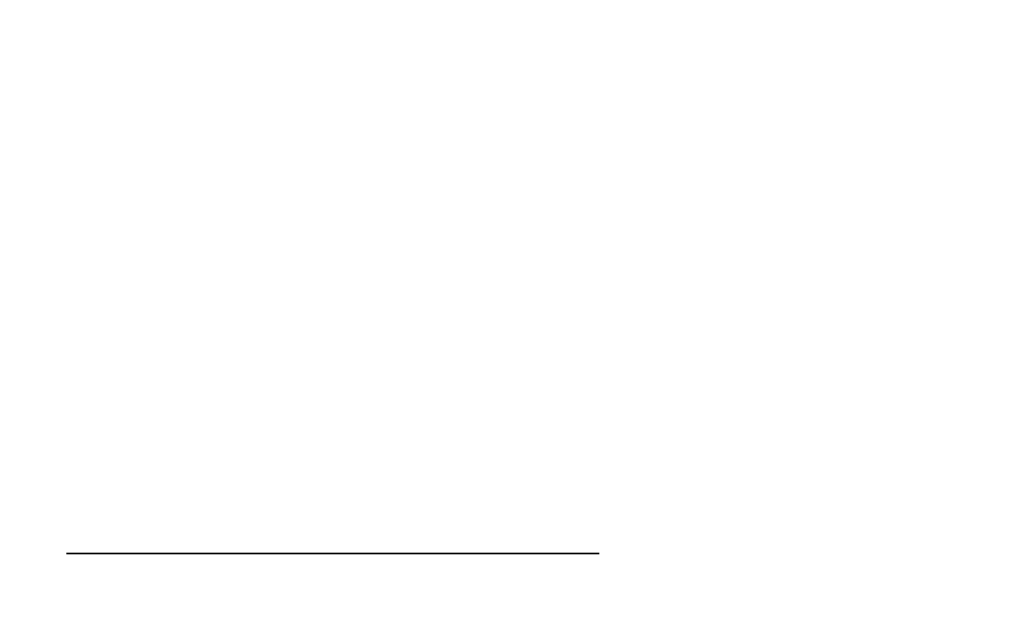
# Model space of a CAD drawing. Extents: x 413.3 to 457.5, y 5047.8 to 5050.
# Tile 172 of 256: x 423.4224 to 423.452, y 5047.8831 to 5047.9006. Entities that reach past the tile are written whole.
import ezdxf

# ---------------------------------------------------------------- set-up
doc = ezdxf.new("R2010")
doc.units = 0
doc.header["$LTSCALE"] = 150
doc.header["$MEASUREMENT"] = 0
doc.layers.add('3DFACE_BOLT', color=7, linetype='CONTINUOUS')
doc.layers.add('3DFACE_SHAPE', color=7, linetype='CONTINUOUS')

msp = doc.modelspace()

# ---------------------------------------------------------------- linework, layer by layer
at = {"layer": '3DFACE_BOLT', "color": 1}
for points, invisible_edges in [([(423.423839, 5047.934559, -0.135), (423.424231, 5047.934559, -0.137472), (423.423839, 5047.884559, -0.135)], 14), ([(423.423839, 5047.884559, -0.135), (423.424231, 5047.934559, -0.137472), (423.424231, 5047.884559, -0.137472)], 3), ([(423.424231, 5047.934559, -0.132528), (423.423839, 5047.934559, -0.135), (423.424231, 5047.884559, -0.132528)], 14), ([(423.424231, 5047.884559, -0.132528), (423.423839, 5047.934559, -0.135), (423.423839, 5047.884559, -0.135)], 3), ([(423.423839, 5047.934559, -0.065), (423.424231, 5047.934559, -0.067472), (423.423839, 5047.884559, -0.065)], 14), ([(423.423839, 5047.884559, -0.065), (423.424231, 5047.934559, -0.067472), (423.424231, 5047.884559, -0.067472)], 3), ([(423.424231, 5047.934559, -0.062528), (423.423839, 5047.934559, -0.065), (423.424231, 5047.884559, -0.062528)], 14), ([(423.424231, 5047.884559, -0.062528), (423.423839, 5047.934559, -0.065), (423.423839, 5047.884559, -0.065)], 3), ([(423.424231, 5047.934559, -0.137472), (423.425367, 5047.934559, -0.139702), (423.424231, 5047.884559, -0.137472)], 14), ([(423.424231, 5047.884559, -0.137472), (423.425367, 5047.934559, -0.139702), (423.425367, 5047.884559, -0.139702)], 3), ([(423.425367, 5047.934559, -0.130298), (423.424231, 5047.934559, -0.132528), (423.425367, 5047.884559, -0.130298)], 14), ([(423.425367, 5047.884559, -0.130298), (423.424231, 5047.934559, -0.132528), (423.424231, 5047.884559, -0.132528)], 3), ([(423.424231, 5047.934559, -0.067472), (423.425367, 5047.934559, -0.069702), (423.424231, 5047.884559, -0.067472)], 14), ([(423.424231, 5047.884559, -0.067472), (423.425367, 5047.934559, -0.069702), (423.425367, 5047.884559, -0.069702)], 3), ([(423.425367, 5047.934559, -0.060298), (423.424231, 5047.934559, -0.062528), (423.425367, 5047.884559, -0.060298)], 14), ([(423.425367, 5047.884559, -0.060298), (423.424231, 5047.934559, -0.062528), (423.424231, 5047.884559, -0.062528)], 3), ([(423.425367, 5047.934559, -0.139702), (423.427137, 5047.934559, -0.141472), (423.425367, 5047.884559, -0.139702)], 14), ([(423.425367, 5047.884559, -0.139702), (423.427137, 5047.934559, -0.141472), (423.427137, 5047.884559, -0.141472)], 3), ([(423.427137, 5047.934559, -0.128528), (423.425367, 5047.934559, -0.130298), (423.427137, 5047.884559, -0.128528)], 14), ([(423.427137, 5047.884559, -0.128528), (423.425367, 5047.934559, -0.130298), (423.425367, 5047.884559, -0.130298)], 3), ([(423.425367, 5047.934559, -0.069702), (423.427137, 5047.934559, -0.071472), (423.425367, 5047.884559, -0.069702)], 14), ([(423.425367, 5047.884559, -0.069702), (423.427137, 5047.934559, -0.071472), (423.427137, 5047.884559, -0.071472)], 3), ([(423.427137, 5047.934559, -0.058528), (423.425367, 5047.934559, -0.060298), (423.427137, 5047.884559, -0.058528)], 14), ([(423.427137, 5047.884559, -0.058528), (423.425367, 5047.934559, -0.060298), (423.425367, 5047.884559, -0.060298)], 3), ([(423.427137, 5047.934559, -0.141472), (423.429367, 5047.934559, -0.142608), (423.427137, 5047.884559, -0.141472)], 14), ([(423.427137, 5047.884559, -0.141472), (423.429367, 5047.934559, -0.142608), (423.429367, 5047.884559, -0.142608)], 3), ([(423.429367, 5047.934559, -0.127392), (423.427137, 5047.934559, -0.128528), (423.429367, 5047.884559, -0.127392)], 14), ([(423.429367, 5047.884559, -0.127392), (423.427137, 5047.934559, -0.128528), (423.427137, 5047.884559, -0.128528)], 3), ([(423.427137, 5047.934559, -0.071472), (423.429367, 5047.934559, -0.072608), (423.427137, 5047.884559, -0.071472)], 14), ([(423.427137, 5047.884559, -0.071472), (423.429367, 5047.934559, -0.072608), (423.429367, 5047.884559, -0.072608)], 3), ([(423.429367, 5047.934559, -0.057392), (423.427137, 5047.934559, -0.058528), (423.429367, 5047.884559, -0.057392)], 14), ([(423.429367, 5047.884559, -0.057392), (423.427137, 5047.934559, -0.058528), (423.427137, 5047.884559, -0.058528)], 3), ([(423.429367, 5047.934559, -0.142608), (423.431839, 5047.934559, -0.143), (423.429367, 5047.884559, -0.142608)], 14), ([(423.429367, 5047.884559, -0.142608), (423.431839, 5047.934559, -0.143), (423.431839, 5047.884559, -0.143)], 3), ([(423.431839, 5047.934559, -0.127), (423.429367, 5047.934559, -0.127392), (423.431839, 5047.884559, -0.127)], 14), ([(423.431839, 5047.884559, -0.127), (423.429367, 5047.934559, -0.127392), (423.429367, 5047.884559, -0.127392)], 3), ([(423.429367, 5047.934559, -0.072608), (423.431839, 5047.934559, -0.073), (423.429367, 5047.884559, -0.072608)], 14), ([(423.429367, 5047.884559, -0.072608), (423.431839, 5047.934559, -0.073), (423.431839, 5047.884559, -0.073)], 3), ([(423.431839, 5047.934559, -0.057), (423.429367, 5047.934559, -0.057392), (423.431839, 5047.884559, -0.057)], 14), ([(423.431839, 5047.884559, -0.057), (423.429367, 5047.934559, -0.057392), (423.429367, 5047.884559, -0.057392)], 3), ([(423.431839, 5047.934559, -0.143), (423.434312, 5047.934559, -0.142608), (423.431839, 5047.884559, -0.143)], 14), ([(423.431839, 5047.884559, -0.143), (423.434312, 5047.934559, -0.142608), (423.434312, 5047.884559, -0.142608)], 3), ([(423.434312, 5047.934559, -0.127392), (423.431839, 5047.934559, -0.127), (423.434312, 5047.884559, -0.127392)], 14), ([(423.434312, 5047.884559, -0.127392), (423.431839, 5047.934559, -0.127), (423.431839, 5047.884559, -0.127)], 3), ([(423.431839, 5047.934559, -0.073), (423.434312, 5047.934559, -0.072608), (423.431839, 5047.884559, -0.073)], 14), ([(423.431839, 5047.884559, -0.073), (423.434312, 5047.934559, -0.072608), (423.434312, 5047.884559, -0.072608)], 3), ([(423.434312, 5047.934559, -0.057392), (423.431839, 5047.934559, -0.057), (423.434312, 5047.884559, -0.057392)], 14), ([(423.434312, 5047.884559, -0.057392), (423.431839, 5047.934559, -0.057), (423.431839, 5047.884559, -0.057)], 3), ([(423.434312, 5047.934559, -0.142608), (423.436542, 5047.934559, -0.141472), (423.434312, 5047.884559, -0.142608)], 14), ([(423.434312, 5047.884559, -0.142608), (423.436542, 5047.934559, -0.141472), (423.436542, 5047.884559, -0.141472)], 3), ([(423.436542, 5047.934559, -0.128528), (423.434312, 5047.934559, -0.127392), (423.436542, 5047.884559, -0.128528)], 14), ([(423.436542, 5047.884559, -0.128528), (423.434312, 5047.934559, -0.127392), (423.434312, 5047.884559, -0.127392)], 3), ([(423.434312, 5047.934559, -0.072608), (423.436542, 5047.934559, -0.071472), (423.434312, 5047.884559, -0.072608)], 14), ([(423.434312, 5047.884559, -0.072608), (423.436542, 5047.934559, -0.071472), (423.436542, 5047.884559, -0.071472)], 3), ([(423.436542, 5047.934559, -0.058528), (423.434312, 5047.934559, -0.057392), (423.436542, 5047.884559, -0.058528)], 14), ([(423.436542, 5047.884559, -0.058528), (423.434312, 5047.934559, -0.057392), (423.434312, 5047.884559, -0.057392)], 3), ([(423.436542, 5047.934559, -0.141472), (423.438312, 5047.934559, -0.139702), (423.436542, 5047.884559, -0.141472)], 14), ([(423.436542, 5047.884559, -0.141472), (423.438312, 5047.934559, -0.139702), (423.438312, 5047.884559, -0.139702)], 3), ([(423.438312, 5047.934559, -0.130298), (423.436542, 5047.934559, -0.128528), (423.438312, 5047.884559, -0.130298)], 14), ([(423.438312, 5047.884559, -0.130298), (423.436542, 5047.934559, -0.128528), (423.436542, 5047.884559, -0.128528)], 3), ([(423.436542, 5047.934559, -0.071472), (423.438312, 5047.934559, -0.069702), (423.436542, 5047.884559, -0.071472)], 14), ([(423.436542, 5047.884559, -0.071472), (423.438312, 5047.934559, -0.069702), (423.438312, 5047.884559, -0.069702)], 3), ([(423.438312, 5047.934559, -0.060298), (423.436542, 5047.934559, -0.058528), (423.438312, 5047.884559, -0.060298)], 14), ([(423.438312, 5047.884559, -0.060298), (423.436542, 5047.934559, -0.058528), (423.436542, 5047.884559, -0.058528)], 3), ([(423.438312, 5047.934559, -0.139702), (423.439448, 5047.934559, -0.137472), (423.438312, 5047.884559, -0.139702)], 14), ([(423.438312, 5047.884559, -0.139702), (423.439448, 5047.934559, -0.137472), (423.439448, 5047.884559, -0.137472)], 3), ([(423.439448, 5047.934559, -0.132528), (423.438312, 5047.934559, -0.130298), (423.439448, 5047.884559, -0.132528)], 14), ([(423.439448, 5047.884559, -0.132528), (423.438312, 5047.934559, -0.130298), (423.438312, 5047.884559, -0.130298)], 3), ([(423.438312, 5047.934559, -0.069702), (423.439448, 5047.934559, -0.067472), (423.438312, 5047.884559, -0.069702)], 14), ([(423.438312, 5047.884559, -0.069702), (423.439448, 5047.934559, -0.067472), (423.439448, 5047.884559, -0.067472)], 3), ([(423.439448, 5047.934559, -0.062528), (423.438312, 5047.934559, -0.060298), (423.439448, 5047.884559, -0.062528)], 14), ([(423.439448, 5047.884559, -0.062528), (423.438312, 5047.934559, -0.060298), (423.438312, 5047.884559, -0.060298)], 3), ([(423.439448, 5047.934559, -0.137472), (423.439839, 5047.934559, -0.135), (423.439448, 5047.884559, -0.137472)], 14), ([(423.439448, 5047.884559, -0.137472), (423.439839, 5047.934559, -0.135), (423.439839, 5047.884559, -0.135)], 3), ([(423.439839, 5047.934559, -0.135), (423.439448, 5047.934559, -0.132528), (423.439839, 5047.884559, -0.135)], 14), ([(423.439839, 5047.884559, -0.135), (423.439448, 5047.934559, -0.132528), (423.439448, 5047.884559, -0.132528)], 3), ([(423.439448, 5047.934559, -0.067472), (423.439839, 5047.934559, -0.065), (423.439448, 5047.884559, -0.067472)], 14), ([(423.439448, 5047.884559, -0.067472), (423.439839, 5047.934559, -0.065), (423.439839, 5047.884559, -0.065)], 3), ([(423.439839, 5047.934559, -0.065), (423.439448, 5047.934559, -0.062528), (423.439839, 5047.884559, -0.065)], 14), ([(423.439839, 5047.884559, -0.065), (423.439448, 5047.934559, -0.062528), (423.439448, 5047.884559, -0.062528)], 3), ([(423.423839, 5047.884559, -0.135), (423.424231, 5047.884559, -0.137472), (423.424231, 5047.884559, -0.132528)], 2), ([(423.423839, 5047.884559, -0.065), (423.424231, 5047.884559, -0.067472), (423.424231, 5047.884559, -0.062528)], 2), ([(423.424231, 5047.884559, -0.137472), (423.425367, 5047.884559, -0.139702), (423.424231, 5047.884559, -0.132528)], 14), ([(423.424231, 5047.884559, -0.132528), (423.425367, 5047.884559, -0.139702), (423.425367, 5047.884559, -0.130298)], 3), ([(423.424231, 5047.884559, -0.067472), (423.425367, 5047.884559, -0.069702), (423.424231, 5047.884559, -0.062528)], 14), ([(423.424231, 5047.884559, -0.062528), (423.425367, 5047.884559, -0.069702), (423.425367, 5047.884559, -0.060298)], 3), ([(423.425367, 5047.884559, -0.139702), (423.427137, 5047.884559, -0.141472), (423.425367, 5047.884559, -0.130298)], 14), ([(423.425367, 5047.884559, -0.130298), (423.427137, 5047.884559, -0.141472), (423.427137, 5047.884559, -0.128528)], 3), ([(423.425367, 5047.884559, -0.069702), (423.427137, 5047.884559, -0.071472), (423.425367, 5047.884559, -0.060298)], 14), ([(423.425367, 5047.884559, -0.060298), (423.427137, 5047.884559, -0.071472), (423.427137, 5047.884559, -0.058528)], 3), ([(423.427137, 5047.884559, -0.141472), (423.429367, 5047.884559, -0.142608), (423.427137, 5047.884559, -0.128528)], 14), ([(423.427137, 5047.884559, -0.128528), (423.429367, 5047.884559, -0.142608), (423.429367, 5047.884559, -0.127392)], 3), ([(423.427137, 5047.884559, -0.071472), (423.429367, 5047.884559, -0.072608), (423.427137, 5047.884559, -0.058528)], 14), ([(423.427137, 5047.884559, -0.058528), (423.429367, 5047.884559, -0.072608), (423.429367, 5047.884559, -0.057392)], 3), ([(423.429367, 5047.884559, -0.142608), (423.431839, 5047.884559, -0.143), (423.429367, 5047.884559, -0.127392)], 14), ([(423.429367, 5047.884559, -0.127392), (423.431839, 5047.884559, -0.143), (423.431839, 5047.884559, -0.127)], 3), ([(423.429367, 5047.884559, -0.072608), (423.431839, 5047.884559, -0.073), (423.429367, 5047.884559, -0.057392)], 14), ([(423.429367, 5047.884559, -0.057392), (423.431839, 5047.884559, -0.073), (423.431839, 5047.884559, -0.057)], 3), ([(423.431839, 5047.884559, -0.143), (423.434312, 5047.884559, -0.142608), (423.431839, 5047.884559, -0.127)], 14), ([(423.431839, 5047.884559, -0.127), (423.434312, 5047.884559, -0.142608), (423.434312, 5047.884559, -0.127392)], 3), ([(423.431839, 5047.884559, -0.073), (423.434312, 5047.884559, -0.072608), (423.431839, 5047.884559, -0.057)], 14), ([(423.431839, 5047.884559, -0.057), (423.434312, 5047.884559, -0.072608), (423.434312, 5047.884559, -0.057392)], 3), ([(423.434312, 5047.884559, -0.142608), (423.436542, 5047.884559, -0.141472), (423.434312, 5047.884559, -0.127392)], 14), ([(423.434312, 5047.884559, -0.127392), (423.436542, 5047.884559, -0.141472), (423.436542, 5047.884559, -0.128528)], 3), ([(423.434312, 5047.884559, -0.072608), (423.436542, 5047.884559, -0.071472), (423.434312, 5047.884559, -0.057392)], 14), ([(423.434312, 5047.884559, -0.057392), (423.436542, 5047.884559, -0.071472), (423.436542, 5047.884559, -0.058528)], 3), ([(423.436542, 5047.884559, -0.141472), (423.438312, 5047.884559, -0.139702), (423.436542, 5047.884559, -0.128528)], 14), ([(423.436542, 5047.884559, -0.128528), (423.438312, 5047.884559, -0.139702), (423.438312, 5047.884559, -0.130298)], 3), ([(423.436542, 5047.884559, -0.071472), (423.438312, 5047.884559, -0.069702), (423.436542, 5047.884559, -0.058528)], 14), ([(423.436542, 5047.884559, -0.058528), (423.438312, 5047.884559, -0.069702), (423.438312, 5047.884559, -0.060298)], 3), ([(423.438312, 5047.884559, -0.139702), (423.439448, 5047.884559, -0.137472), (423.438312, 5047.884559, -0.130298)], 14), ([(423.438312, 5047.884559, -0.130298), (423.439448, 5047.884559, -0.137472), (423.439448, 5047.884559, -0.132528)], 3), ([(423.438312, 5047.884559, -0.069702), (423.439448, 5047.884559, -0.067472), (423.438312, 5047.884559, -0.060298)], 14), ([(423.438312, 5047.884559, -0.060298), (423.439448, 5047.884559, -0.067472), (423.439448, 5047.884559, -0.062528)], 3), ([(423.439448, 5047.884559, -0.137472), (423.439839, 5047.884559, -0.135), (423.439448, 5047.884559, -0.132528)], 12), ([(423.439448, 5047.884559, -0.067472), (423.439839, 5047.884559, -0.065), (423.439448, 5047.884559, -0.062528)], 12)]:
    msp.add_3dface(points, dxfattribs=dict(at, invisible_edges=invisible_edges))
at = {"layer": '3DFACE_SHAPE', "color": 13}
for points, invisible_edges in [([(423.468689, 5050.024866), (423.26869, 5050.025153), (423.26554, 5047.825153)], 12), ([(423.26554, 5047.825153, -0.2), (423.26869, 5050.025153, -0.2), (423.465539, 5047.824866, -0.2)], 2), ([(423.26869, 5050.025153, -0.2), (423.468689, 5050.024866, -0.2), (423.465539, 5047.824866, -0.2)], 12), ([(423.465539, 5047.824866), (423.468689, 5050.024866), (423.26554, 5047.825153)], 2), ([(423.368689, 5047.825005, -0.0095), (423.371839, 5050.025005, -0.0095), (423.465539, 5047.824866, -0.0095)], 2), ([(423.468689, 5050.024866, -0.1905), (423.371839, 5050.025005, -0.1905), (423.368689, 5047.825005, -0.1905)], 12), ([(423.465539, 5047.824866, -0.1905), (423.468689, 5050.024866, -0.1905), (423.368689, 5047.825005, -0.1905)], 2), ([(423.371839, 5050.025005, -0.0095), (423.468689, 5050.024866, -0.0095), (423.465539, 5047.824866, -0.0095)], 12)]:
    msp.add_3dface(points, dxfattribs=dict(at, invisible_edges=invisible_edges))

doc.saveas('drawing.dxf')
